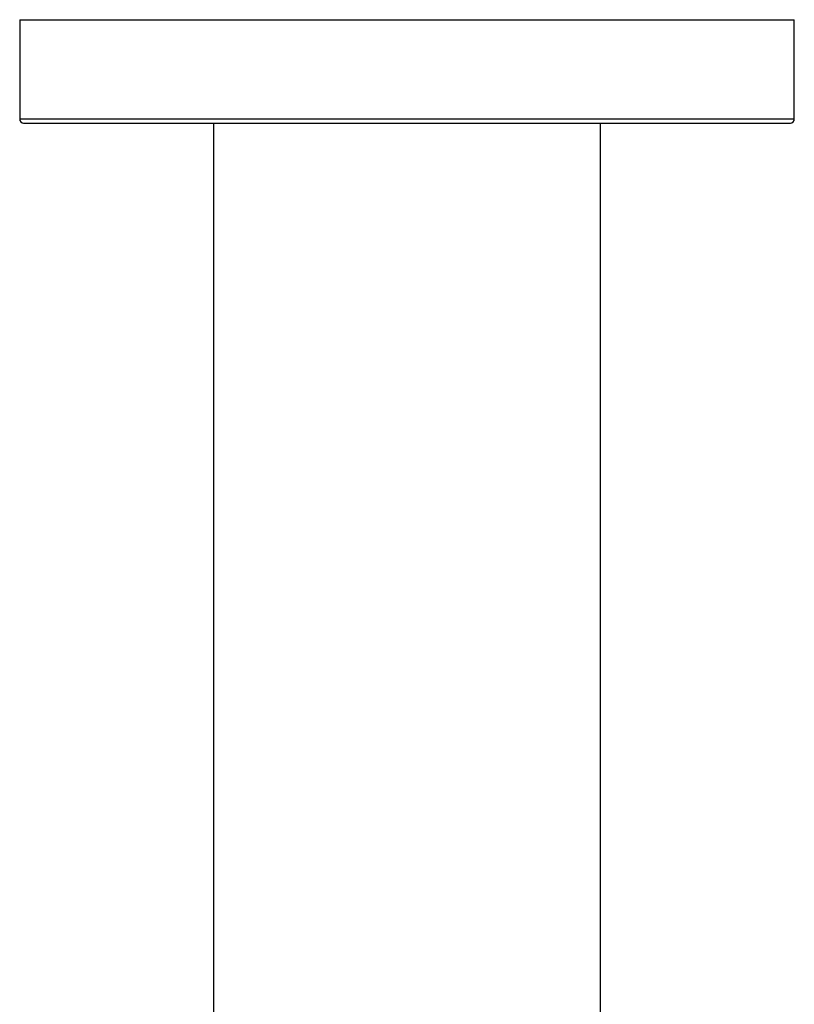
# Model space of a CAD drawing. Header units: millimetres. Extents: x 46 to 185, y 25 to 274.
# Tile 13 of 16: x 46 to 66, y 234 to 259. Entities that reach past the tile are written whole.
import ezdxf

# ---------------------------------------------------------------- set-up
doc = ezdxf.new("R2010")
doc.units = ezdxf.units.MM

msp = doc.modelspace()

# ---------------------------------------------------------------- linework, layer by layer
at = {"color": 7, "linetype": 'Continuous', "lineweight": 25}
for p, q in [((46.184, 259.457), (46.184, 256.89)), ((66.184, 256.89), (66.184, 259.457)), ((51.184, 256.79), (51.184, 218.087)), ((61.184, 218.087), (61.184, 256.79))]:
    msp.add_line(p, q, dxfattribs=at)
at = {"color": 8, "linetype": 'Continuous', "lineweight": 25}
for p in [(46.184, 256.89), (66.184, 256.89)]:
    msp.add_line(p, (46.184, 256.89), dxfattribs=at)
at = {"color": 7, "linetype": 'Continuous', "lineweight": 25}
for centre, start, end in [((46.284, 256.89), 180, 270), ((66.084, 256.89), 270, 0)]:
    msp.add_arc(centre, 0.1, start, end, dxfattribs=at)
for points, knots in [([(46.184, 259.457), (46.184, 259.457), (46.249, 259.457), (46.504, 259.457), (46.695, 259.457), (47.196, 259.457), (47.506, 259.457), (48.233, 259.457), (48.65, 259.457), (49.576, 259.457), (50.084, 259.457), (51.173, 259.457), (51.753, 259.457), (52.962, 259.457), (53.591, 259.457), (54.875, 259.457), (55.53, 259.457), (56.839, 259.457), (57.493, 259.457), (58.777, 259.457), (59.406, 259.457), (60.616, 259.457), (61.196, 259.457), (62.284, 259.457), (62.792, 259.457), (63.718, 259.457), (64.135, 259.457), (64.862, 259.457), (65.172, 259.457), (65.673, 259.457), (65.864, 259.457), (66.12, 259.457), (66.184, 259.457), (66.184, 259.457)], [0, 0, 0, 0, 0.0625, 0.0625, 0.125, 0.125, 0.1875, 0.1875, 0.25, 0.25, 0.3125, 0.3125, 0.375, 0.375, 0.4375, 0.4375, 0.5, 0.5, 0.5625, 0.5625, 0.625, 0.625, 0.6875, 0.6875, 0.75, 0.75, 0.8125, 0.8125, 0.875, 0.875, 0.9375, 0.9375, 1, 1, 1, 1]), ([(46.284, 256.79), (46.284, 256.79), (47.327, 256.79), (51.04, 256.79), (53.559, 256.79), (58.81, 256.79), (61.328, 256.79), (65.041, 256.79), (66.084, 256.79), (66.084, 256.79)], [0, 0, 0, 0, 0.25, 0.25, 0.5, 0.5, 0.75, 0.75, 1, 1, 1, 1])]:
    msp.add_open_spline(points, degree=3, knots=knots, dxfattribs=at)

doc.saveas('drawing.dxf')
